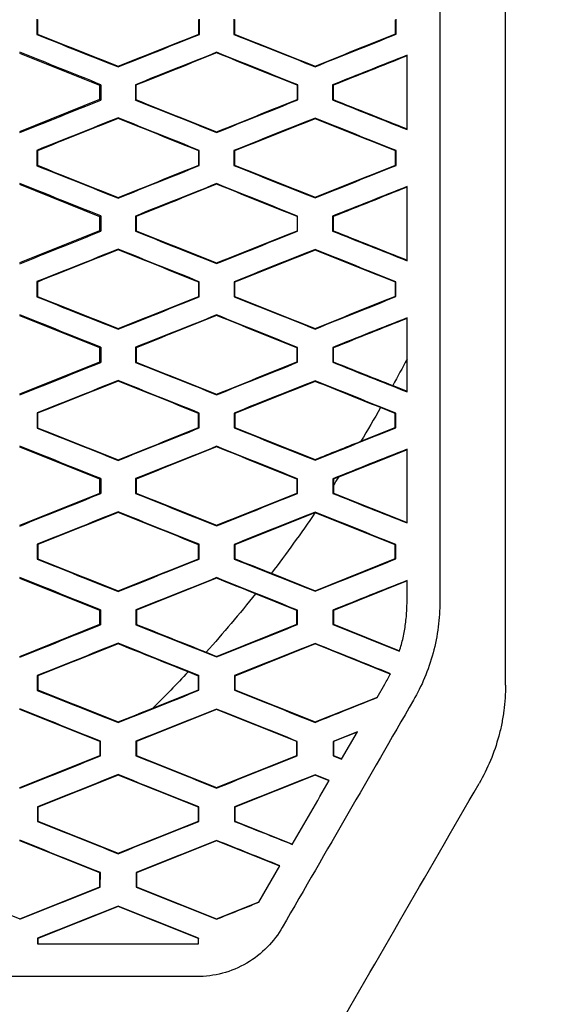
# Model space of a CAD drawing. Header units: millimetres. Extents: x -0.44 to 1.31, y -0.87 to 1.29.
# Tile 51 of 182: x 0.2975 to 0.314, y 0.1487 to 0.1787. Entities that reach past the tile are written whole.
import ezdxf

# ---------------------------------------------------------------- set-up
doc = ezdxf.new("R2010")
doc.units = ezdxf.units.MM

msp = doc.modelspace()

# ---------------------------------------------------------------- linework, layer by layer
at = {"color": 7, "linetype": 'Continuous', "lineweight": 25}
for p, q in [((0.298001, 0.178747), (0.298001, 0.178275)), ((0.302954, 0.178279), (0.302955, 0.178744)), ((0.304007, 0.178743), (0.304007, 0.178279)), ((0.308947, 0.178283), (0.308947, 0.178739)), ((0.298001, 0.178275), (0.298019, 0.178287)), ((0.302954, 0.178279), (0.302937, 0.17829)), ((0.304007, 0.178279), (0.304025, 0.178291)), ((0.308947, 0.178283), (0.30893, 0.178295)), ((0.299923, 0.176723), (0.29748, 0.1777)), ((0.30348, 0.177733), (0.30348, 0.177714)), ((0.30048, 0.177287), (0.30048, 0.177306)), ((0.30648, 0.177294), (0.30648, 0.177313)), ((0.299957, 0.176745), (0.299923, 0.176723)), ((0.299923, 0.1763), (0.299923, 0.176723)), ((0.301005, 0.176745), (0.301005, 0.176278)), ((0.301005, 0.176745), (0.301022, 0.176733)), ((0.305933, 0.176729), (0.30595, 0.176741)), ((0.305933, 0.176729), (0.305933, 0.176293)), ((0.30595, 0.176282), (0.30595, 0.176741)), ((0.307011, 0.17674), (0.307012, 0.176282)), ((0.307011, 0.17674), (0.307029, 0.176728)), ((0.29748, 0.175322), (0.299923, 0.1763)), ((0.299923, 0.1763), (0.299956, 0.176277)), ((0.301005, 0.176278), (0.301022, 0.17629)), ((0.30595, 0.176282), (0.305933, 0.176293)), ((0.307012, 0.176282), (0.307029, 0.176294)), ((0.30048, 0.175716), (0.30048, 0.175735)), ((0.30648, 0.175709), (0.30648, 0.175728)), ((0.30348, 0.175291), (0.30348, 0.17531)), ((0.298003, 0.174745), (0.298004, 0.174277)), ((0.298003, 0.174745), (0.298021, 0.174734)), ((0.302953, 0.174742), (0.302935, 0.174731)), ((0.302952, 0.17428), (0.302953, 0.174742)), ((0.304009, 0.174742), (0.304009, 0.174281)), ((0.304009, 0.174742), (0.304026, 0.17473)), ((0.308946, 0.174738), (0.308928, 0.174726)), ((0.308945, 0.174285), (0.308946, 0.174738)), ((0.298004, 0.174277), (0.298021, 0.174289)), ((0.302952, 0.17428), (0.302935, 0.174292)), ((0.304009, 0.174281), (0.304027, 0.174293)), ((0.308945, 0.174285), (0.308928, 0.174297)), ((0.299924, 0.172723), (0.29748, 0.1737)), ((0.30348, 0.17373), (0.30348, 0.173711)), ((0.30048, 0.173289), (0.30048, 0.173308)), ((0.30648, 0.173296), (0.30648, 0.173315)), ((0.299954, 0.172744), (0.299924, 0.172723)), ((0.299924, 0.1723), (0.299924, 0.172723)), ((0.301007, 0.172743), (0.301007, 0.172279)), ((0.301007, 0.172743), (0.301025, 0.172731)), ((0.305931, 0.172728), (0.30593, 0.172295)), ((0.305931, 0.172728), (0.305948, 0.17274)), ((0.305948, 0.172283), (0.305948, 0.17274)), ((0.307014, 0.172739), (0.307014, 0.172284)), ((0.307014, 0.172739), (0.307031, 0.172727)), ((0.29748, 0.171322), (0.299924, 0.1723)), ((0.299924, 0.1723), (0.299954, 0.172279)), ((0.301007, 0.172279), (0.301025, 0.172291)), ((0.305948, 0.172283), (0.30593, 0.172295)), ((0.307014, 0.172284), (0.307031, 0.172296)), ((0.30048, 0.171713), (0.30048, 0.171732)), ((0.30648, 0.171706), (0.30648, 0.171725)), ((0.30348, 0.171294), (0.30348, 0.171313)), ((0.298006, 0.170744), (0.298006, 0.170278)), ((0.298006, 0.170744), (0.298023, 0.170732)), ((0.30295, 0.170741), (0.302933, 0.170729)), ((0.30295, 0.170282), (0.30295, 0.170741)), ((0.304011, 0.17074), (0.304012, 0.170282)), ((0.304011, 0.17074), (0.304029, 0.170728)), ((0.308943, 0.170736), (0.308926, 0.170724)), ((0.308943, 0.170287), (0.308943, 0.170736)), ((0.298006, 0.170278), (0.298024, 0.17029)), ((0.30295, 0.170282), (0.302933, 0.170293)), ((0.304012, 0.170282), (0.304029, 0.170294)), ((0.308943, 0.170287), (0.308925, 0.170298)), ((0.299924, 0.168723), (0.29748, 0.1697)), ((0.30348, 0.169728), (0.30348, 0.169709)), ((0.30048, 0.169292), (0.30048, 0.169311)), ((0.30648, 0.169299), (0.30648, 0.169318)), ((0.299952, 0.168742), (0.299924, 0.168723)), ((0.299924, 0.1683), (0.299924, 0.168723)), ((0.30101, 0.168741), (0.30101, 0.168281)), ((0.30101, 0.168741), (0.301027, 0.168729)), ((0.305928, 0.168726), (0.305946, 0.168738)), ((0.305928, 0.168726), (0.305928, 0.168297)), ((0.305945, 0.168285), (0.305946, 0.168738)), ((0.307016, 0.168737), (0.307017, 0.168286)), ((0.307016, 0.168737), (0.307034, 0.168725)), ((0.29748, 0.167322), (0.299924, 0.1683)), ((0.299924, 0.1683), (0.299952, 0.168281)), ((0.30101, 0.168281), (0.301028, 0.168293)), ((0.305945, 0.168285), (0.305928, 0.168297)), ((0.307017, 0.168286), (0.307034, 0.168298)), ((0.30048, 0.16771), (0.30048, 0.167729)), ((0.30648, 0.167703), (0.30648, 0.167722)), ((0.308848, 0.167575), (0.309281, 0.167402)), ((0.30348, 0.167297), (0.30348, 0.167315)), ((0.308924, 0.166723), (0.308473, 0.166903)), ((0.298009, 0.166742), (0.298009, 0.16628)), ((0.298009, 0.166742), (0.298026, 0.16673)), ((0.302948, 0.166739), (0.30293, 0.166727)), ((0.302947, 0.166284), (0.302948, 0.166739)), ((0.304014, 0.166738), (0.304015, 0.166284)), ((0.304014, 0.166738), (0.304032, 0.166726)), ((0.30894, 0.166734), (0.308924, 0.166723)), ((0.308924, 0.1663), (0.308924, 0.166723)), ((0.30894, 0.166288), (0.30894, 0.166734)), ((0.298009, 0.16628), (0.298026, 0.166292)), ((0.302947, 0.166284), (0.30293, 0.166295)), ((0.304015, 0.166284), (0.304032, 0.166296)), ((0.307875, 0.16588), (0.308924, 0.1663)), ((0.30894, 0.166288), (0.308924, 0.1663)), ((0.299924, 0.164723), (0.29748, 0.1657)), ((0.30348, 0.165724), (0.30348, 0.165706)), ((0.309281, 0.16562), (0.307196, 0.164786)), ((0.30048, 0.165295), (0.30048, 0.165314)), ((0.30648, 0.165302), (0.30648, 0.165321)), ((0.299949, 0.16474), (0.299924, 0.164723)), ((0.299924, 0.1643), (0.299924, 0.164723)), ((0.301013, 0.164739), (0.301013, 0.164283)), ((0.301013, 0.164739), (0.30103, 0.164727)), ((0.305925, 0.164724), (0.305943, 0.164736)), ((0.305925, 0.164724), (0.305925, 0.164299)), ((0.305942, 0.164287), (0.305943, 0.164736)), ((0.307019, 0.164735), (0.30702, 0.164288)), ((0.307019, 0.164735), (0.307037, 0.164723)), ((0.307037, 0.164723), (0.307037, 0.16454)), ((0.307037, 0.16454), (0.307037, 0.1643)), ((0.29748, 0.163322), (0.299924, 0.1643)), ((0.299924, 0.1643), (0.299949, 0.164283)), ((0.301013, 0.164283), (0.301031, 0.164295)), ((0.305942, 0.164287), (0.305925, 0.164299)), ((0.30702, 0.164288), (0.307037, 0.1643)), ((0.307037, 0.1643), (0.309281, 0.163402)), ((0.30048, 0.163707), (0.30048, 0.163726)), ((0.30648, 0.1637), (0.306477, 0.163699)), ((0.30648, 0.1637), (0.30648, 0.163719)), ((0.308924, 0.162723), (0.30648, 0.1637)), ((0.30348, 0.1633), (0.30348, 0.163319)), ((0.298012, 0.16274), (0.298012, 0.162283)), ((0.298012, 0.16274), (0.298029, 0.162728)), ((0.302944, 0.162737), (0.302927, 0.162725)), ((0.302944, 0.162286), (0.302944, 0.162737)), ((0.304018, 0.162736), (0.304018, 0.162287)), ((0.304018, 0.162736), (0.304035, 0.162724)), ((0.308937, 0.162732), (0.308924, 0.162723)), ((0.308924, 0.1623), (0.308924, 0.162723)), ((0.308937, 0.162291), (0.308937, 0.162732)), ((0.298012, 0.162283), (0.29803, 0.162294)), ((0.302944, 0.162286), (0.302927, 0.162298)), ((0.304018, 0.162287), (0.304035, 0.162298)), ((0.30648, 0.161322), (0.308924, 0.1623)), ((0.308937, 0.162291), (0.308924, 0.1623)), ((0.305148, 0.161855), (0.30648, 0.161322)), ((0.299924, 0.160723), (0.29748, 0.1617)), ((0.30348, 0.161721), (0.30348, 0.161702)), ((0.309281, 0.16162), (0.307037, 0.160723)), ((0.309281, 0.160989), (0.309281, 0.161633)), ((0.30048, 0.161299), (0.30048, 0.161317)), ((0.305924, 0.160723), (0.30466, 0.161228)), ((0.30648, 0.161306), (0.30648, 0.161322)), ((0.299946, 0.160738), (0.299924, 0.160723)), ((0.299924, 0.1603), (0.299924, 0.160723)), ((0.301016, 0.160737), (0.301017, 0.160286)), ((0.301016, 0.160737), (0.301034, 0.160725)), ((0.305924, 0.160723), (0.305939, 0.160733)), ((0.305924, 0.1603), (0.305924, 0.160723)), ((0.305939, 0.160289), (0.305939, 0.160733)), ((0.307023, 0.160732), (0.307023, 0.16029)), ((0.307023, 0.160732), (0.307037, 0.160723)), ((0.307037, 0.160723), (0.307037, 0.1603)), ((0.29748, 0.159322), (0.299924, 0.1603)), ((0.299924, 0.1603), (0.299945, 0.160285)), ((0.301017, 0.160286), (0.301034, 0.160298)), ((0.30348, 0.159322), (0.305924, 0.1603)), ((0.305939, 0.160289), (0.305924, 0.1603)), ((0.307023, 0.16029), (0.307037, 0.1603)), ((0.307037, 0.1603), (0.309053, 0.159493)), ((0.30048, 0.159703), (0.30048, 0.159722)), ((0.30648, 0.1597), (0.304037, 0.158723)), ((0.30648, 0.159715), (0.30648, 0.1597)), ((0.308771, 0.158784), (0.30648, 0.1597)), ((0.303162, 0.15945), (0.30348, 0.159322)), ((0.30348, 0.159304), (0.30348, 0.159322)), ((0.302924, 0.158723), (0.302611, 0.158848)), ((0.298016, 0.158737), (0.298016, 0.158285)), ((0.298016, 0.158737), (0.298033, 0.158725)), ((0.302941, 0.158734), (0.302924, 0.158723)), ((0.302924, 0.1583), (0.302924, 0.158723)), ((0.30294, 0.158288), (0.302941, 0.158734)), ((0.304021, 0.158734), (0.304022, 0.158289)), ((0.304021, 0.158734), (0.304037, 0.158723)), ((0.304037, 0.158723), (0.304037, 0.1583)), ((0.308371, 0.158068), (0.308606, 0.158476)), ((0.298016, 0.158285), (0.298034, 0.158297)), ((0.301538, 0.157745), (0.302924, 0.1583)), ((0.30294, 0.158288), (0.302924, 0.1583)), ((0.304022, 0.158289), (0.304037, 0.1583)), ((0.304037, 0.1583), (0.30648, 0.157322)), ((0.30648, 0.157322), (0.308379, 0.158082)), ((0.30348, 0.1577), (0.301037, 0.156723)), ((0.30348, 0.157717), (0.30348, 0.1577)), ((0.305924, 0.156723), (0.30348, 0.1577)), ((0.30048, 0.157303), (0.30048, 0.157322)), ((0.30648, 0.15731), (0.30648, 0.157322)), ((0.307769, 0.157026), (0.307027, 0.15673)), ((0.307762, 0.157013), (0.307037, 0.156723)), ((0.307286, 0.15619), (0.307769, 0.157026)), ((0.299924, 0.156723), (0.299942, 0.156735)), ((0.299924, 0.156723), (0.299924, 0.156299)), ((0.299941, 0.156288), (0.299942, 0.156735)), ((0.30102, 0.156734), (0.301021, 0.156288)), ((0.30102, 0.156734), (0.301037, 0.156723)), ((0.301037, 0.156723), (0.301037, 0.1563)), ((0.305924, 0.156723), (0.305936, 0.156731)), ((0.305924, 0.1563), (0.305924, 0.156723)), ((0.305935, 0.156292), (0.305936, 0.156731)), ((0.307027, 0.15673), (0.307027, 0.156293)), ((0.307027, 0.15673), (0.307037, 0.156723)), ((0.307037, 0.156723), (0.307037, 0.1563)), ((0.299941, 0.156288), (0.299924, 0.156299)), ((0.301021, 0.156288), (0.301037, 0.1563)), ((0.301037, 0.1563), (0.30348, 0.155322)), ((0.30348, 0.155322), (0.305924, 0.1563)), ((0.305935, 0.156292), (0.305924, 0.1563)), ((0.307027, 0.156293), (0.307037, 0.1563)), ((0.307027, 0.156293), (0.307286, 0.15619)), ((0.307037, 0.1563), (0.307291, 0.156198)), ((0.30048, 0.1557), (0.298037, 0.154723)), ((0.30048, 0.1557), (0.30048, 0.155718)), ((0.302924, 0.154723), (0.30048, 0.1557)), ((0.30648, 0.1557), (0.304037, 0.154723)), ((0.30691, 0.155538), (0.30648, 0.155711)), ((0.30648, 0.155711), (0.30648, 0.1557)), ((0.306906, 0.15553), (0.30648, 0.1557)), ((0.30348, 0.155308), (0.30348, 0.155322)), ((0.29802, 0.154735), (0.29802, 0.154288)), ((0.29802, 0.154735), (0.298037, 0.154723)), ((0.298037, 0.154723), (0.298037, 0.154299)), ((0.302937, 0.154732), (0.302924, 0.154723)), ((0.302924, 0.1543), (0.302924, 0.154723)), ((0.302936, 0.154291), (0.302937, 0.154732)), ((0.304025, 0.154731), (0.304026, 0.154292)), ((0.304025, 0.154731), (0.304037, 0.154723)), ((0.304037, 0.154723), (0.304037, 0.1543)), ((0.29802, 0.154288), (0.298037, 0.154299)), ((0.298037, 0.154299), (0.300481, 0.153322)), ((0.300481, 0.153322), (0.302924, 0.1543)), ((0.302936, 0.154291), (0.302924, 0.1543)), ((0.304026, 0.154292), (0.304037, 0.1543)), ((0.304037, 0.1543), (0.30579, 0.153598)), ((0.299924, 0.152723), (0.297481, 0.1537)), ((0.30348, 0.1537), (0.301037, 0.152723)), ((0.30348, 0.153712), (0.30348, 0.1537)), ((0.305405, 0.15293), (0.30348, 0.1537)), ((0.300481, 0.153307), (0.300481, 0.153322)), ((0.304769, 0.151829), (0.305409, 0.152938)), ((0.299924, 0.152723), (0.299938, 0.152732)), ((0.299924, 0.1523), (0.299924, 0.152723)), ((0.299937, 0.152291), (0.299938, 0.152732)), ((0.301024, 0.152731), (0.301025, 0.152291)), ((0.301024, 0.152731), (0.301037, 0.152723)), ((0.301037, 0.152723), (0.301037, 0.1523)), ((0.295037, 0.152299), (0.297481, 0.151322)), ((0.297481, 0.151322), (0.299924, 0.1523)), ((0.299937, 0.152291), (0.299924, 0.1523)), ((0.301025, 0.152291), (0.301037, 0.1523)), ((0.301037, 0.1523), (0.303481, 0.151322)), ((0.300481, 0.1517), (0.298037, 0.150723)), ((0.300481, 0.151713), (0.300481, 0.1517)), ((0.302924, 0.150723), (0.300481, 0.1517)), ((0.303481, 0.151322), (0.304775, 0.15184)), ((0.297481, 0.151307), (0.297481, 0.151322)), ((0.303481, 0.151313), (0.303481, 0.151322)), ((0.298024, 0.150732), (0.298024, 0.150561)), ((0.298024, 0.150731), (0.298037, 0.150723)), ((0.298037, 0.150723), (0.298037, 0.150561)), ((0.302932, 0.150729), (0.302924, 0.150723)), ((0.302924, 0.150562), (0.302924, 0.150723)), ((0.302932, 0.150562), (0.302932, 0.150729))]:
    msp.add_line(p, q, dxfattribs=at)
for points, knots in [([(0.312281, 0.158448), (0.312281, 0.159347), (0.312281, 0.161143), (0.312281, 0.163839), (0.312281, 0.166535), (0.312281, 0.16923), (0.312281, 0.171926), (0.312281, 0.174623), (0.312281, 0.177319), (0.312281, 0.180016), (0.312281, 0.182713), (0.312281, 0.18541), (0.312281, 0.188107), (0.312281, 0.190804), (0.312281, 0.193502), (0.312281, 0.1962), (0.312281, 0.198898), (0.31228, 0.201596), (0.31228, 0.204295), (0.31228, 0.206993), (0.31228, 0.208792), (0.31228, 0.209692)], [0, 0, 0, 0, 0.05265, 0.105293, 0.15793, 0.210563, 0.263191, 0.315817, 0.368439, 0.42106, 0.47368, 0.5263, 0.578921, 0.631543, 0.684167, 0.736794, 0.789424, 0.842059, 0.8947, 0.947347, 1, 1, 1, 1]), ([(0.298001, 0.178275), (0.298414, 0.178111), (0.299241, 0.177781), (0.300067, 0.177452), (0.30048, 0.177287)], [0, 0, 0, 0, 0.499497, 1, 1, 1, 1]), ([(0.30048, 0.177287), (0.300892, 0.177452), (0.301717, 0.177782), (0.302542, 0.178113), (0.302954, 0.178279)], [0, 0, 0, 0, 0.499536, 1, 1, 1, 1]), ([(0.304007, 0.178279), (0.304419, 0.178115), (0.305243, 0.177786), (0.306068, 0.177458), (0.30648, 0.177294)], [0, 0, 0, 0, 0.499574, 1, 1, 1, 1]), ([(0.30648, 0.177294), (0.306891, 0.177459), (0.307714, 0.177789), (0.308536, 0.178118), (0.308947, 0.178283)], [0, 0, 0, 0, 0.499747, 1, 1, 1, 1]), ([(0.299957, 0.176745), (0.299544, 0.176911), (0.298718, 0.177242), (0.297893, 0.177573), (0.29748, 0.177738)], [0, 0, 0, 0, 0.50051, 1, 1, 1, 1]), ([(0.30348, 0.177733), (0.303067, 0.177568), (0.302242, 0.177239), (0.301417, 0.176909), (0.301005, 0.176745)], [0, 0, 0, 0, 0.500453, 1, 1, 1, 1]), ([(0.30595, 0.176741), (0.305538, 0.176906), (0.304715, 0.177237), (0.303892, 0.177567), (0.30348, 0.177733)], [0, 0, 0, 0, 0.500456, 1, 1, 1, 1]), ([(0.309281, 0.177645), (0.308902, 0.177494), (0.308146, 0.177193), (0.307389, 0.176891), (0.307011, 0.17674)], [0, 0, 0, 0, 0.500232, 1, 1, 1, 1]), ([(0.309281, 0.175379), (0.309281, 0.175756), (0.309281, 0.176512), (0.309281, 0.177267), (0.309281, 0.177645)], [0, 0, 0, 0, 0.500031, 1, 1, 1, 1]), ([(0.29748, 0.175285), (0.297893, 0.17545), (0.298718, 0.175781), (0.299543, 0.176112), (0.299956, 0.176277)], [0, 0, 0, 0, 0.499538, 1, 1, 1, 1]), ([(0.301005, 0.176278), (0.301417, 0.176114), (0.302242, 0.175785), (0.303067, 0.175456), (0.30348, 0.175291)], [0, 0, 0, 0, 0.499498, 1, 1, 1, 1]), ([(0.30348, 0.175291), (0.303892, 0.175456), (0.304715, 0.175786), (0.305538, 0.176116), (0.30595, 0.176282)], [0, 0, 0, 0, 0.499593, 1, 1, 1, 1]), ([(0.307012, 0.176282), (0.30739, 0.176132), (0.308146, 0.17583), (0.308902, 0.175529), (0.309281, 0.175379)], [0, 0, 0, 0, 0.4997225, 1, 1, 1, 1]), ([(0.30048, 0.175735), (0.300067, 0.17557), (0.299241, 0.17524), (0.298416, 0.17491), (0.298003, 0.174745)], [0, 0, 0, 0, 0.500455, 1, 1, 1, 1]), ([(0.302953, 0.174742), (0.30254, 0.174908), (0.301716, 0.175239), (0.300892, 0.175569), (0.30048, 0.175735)], [0, 0, 0, 0, 0.5005123, 1, 1, 1, 1]), ([(0.30648, 0.175728), (0.306068, 0.175563), (0.305244, 0.175235), (0.304421, 0.174906), (0.304009, 0.174742)], [0, 0, 0, 0, 0.500378, 1, 1, 1, 1]), ([(0.308946, 0.174738), (0.308534, 0.174903), (0.307713, 0.175233), (0.306891, 0.175563), (0.30648, 0.175728)], [0, 0, 0, 0, 0.500301, 1, 1, 1, 1]), ([(0.298004, 0.174277), (0.298416, 0.174112), (0.299242, 0.173783), (0.300067, 0.173454), (0.30048, 0.173289)], [0, 0, 0, 0, 0.499476, 1, 1, 1, 1]), ([(0.30048, 0.173289), (0.300892, 0.173454), (0.301716, 0.173784), (0.30254, 0.174115), (0.302952, 0.17428)], [0, 0, 0, 0, 0.4995565, 1, 1, 1, 1]), ([(0.304009, 0.174281), (0.304421, 0.174117), (0.305245, 0.173788), (0.306068, 0.17346), (0.30648, 0.173296)], [0, 0, 0, 0, 0.499553, 1, 1, 1, 1]), ([(0.30648, 0.173296), (0.306891, 0.173461), (0.307713, 0.17379), (0.308534, 0.17412), (0.308945, 0.174285)], [0, 0, 0, 0, 0.499768, 1, 1, 1, 1]), ([(0.299954, 0.172744), (0.299542, 0.172909), (0.298717, 0.17324), (0.297892, 0.173571), (0.29748, 0.173736)], [0, 0, 0, 0, 0.50053, 1, 1, 1, 1]), ([(0.30348, 0.17373), (0.303068, 0.173566), (0.302243, 0.173237), (0.301419, 0.172907), (0.301007, 0.172743)], [0, 0, 0, 0, 0.500434, 1, 1, 1, 1]), ([(0.305948, 0.17274), (0.305537, 0.172905), (0.304714, 0.173235), (0.303891, 0.173565), (0.30348, 0.17373)], [0, 0, 0, 0, 0.500477, 1, 1, 1, 1]), ([(0.309281, 0.173643), (0.308903, 0.173492), (0.308147, 0.173191), (0.307391, 0.172889), (0.307014, 0.172739)], [0, 0, 0, 0, 0.500211, 1, 1, 1, 1]), ([(0.309281, 0.171381), (0.309281, 0.171758), (0.309281, 0.172512), (0.309281, 0.173266), (0.309281, 0.173643)], [0, 0, 0, 0, 0.50013, 1, 1, 1, 1]), ([(0.29748, 0.171288), (0.297892, 0.171453), (0.298717, 0.171783), (0.299542, 0.172113), (0.299954, 0.172279)], [0, 0, 0, 0, 0.499554, 1, 1, 1, 1]), ([(0.301007, 0.172279), (0.301419, 0.172115), (0.302244, 0.171787), (0.303068, 0.171458), (0.30348, 0.171294)], [0, 0, 0, 0, 0.4994799, 1, 1, 1, 1]), ([(0.30348, 0.171294), (0.303891, 0.171458), (0.304714, 0.171788), (0.305536, 0.172118), (0.305948, 0.172283)], [0, 0, 0, 0, 0.49961, 1, 1, 1, 1]), ([(0.307014, 0.172284), (0.307392, 0.172134), (0.308147, 0.171832), (0.308903, 0.171532), (0.309281, 0.171381)], [0, 0, 0, 0, 0.499703, 1, 1, 1, 1]), ([(0.30048, 0.171732), (0.300068, 0.171567), (0.299243, 0.171238), (0.298418, 0.170908), (0.298006, 0.170744)], [0, 0, 0, 0, 0.500439, 1, 1, 1, 1]), ([(0.30295, 0.170741), (0.302538, 0.170906), (0.301715, 0.171237), (0.300892, 0.171567), (0.30048, 0.171732)], [0, 0, 0, 0, 0.50053, 1, 1, 1, 1]), ([(0.30648, 0.171725), (0.306069, 0.171561), (0.305246, 0.171233), (0.304423, 0.170904), (0.304011, 0.17074)], [0, 0, 0, 0, 0.500362, 1, 1, 1, 1]), ([(0.308943, 0.170736), (0.308533, 0.170901), (0.307712, 0.171231), (0.306891, 0.17156), (0.30648, 0.171725)], [0, 0, 0, 0, 0.500319, 1, 1, 1, 1]), ([(0.298006, 0.170278), (0.298418, 0.170114), (0.299243, 0.169785), (0.300068, 0.169456), (0.30048, 0.169292)], [0, 0, 0, 0, 0.499461, 1, 1, 1, 1]), ([(0.30048, 0.169292), (0.300892, 0.169457), (0.301715, 0.169787), (0.302538, 0.170116), (0.30295, 0.170282)], [0, 0, 0, 0, 0.49957, 1, 1, 1, 1]), ([(0.304012, 0.170282), (0.304423, 0.170119), (0.305246, 0.169791), (0.306069, 0.169463), (0.30648, 0.169299)], [0, 0, 0, 0, 0.499537, 1, 1, 1, 1]), ([(0.30648, 0.169299), (0.306891, 0.169463), (0.307712, 0.169793), (0.308532, 0.170122), (0.308943, 0.170287)], [0, 0, 0, 0, 0.499782, 1, 1, 1, 1]), ([(0.299952, 0.168742), (0.29954, 0.168907), (0.298716, 0.169238), (0.297892, 0.169568), (0.29748, 0.169733)], [0, 0, 0, 0, 0.500545, 1, 1, 1, 1]), ([(0.30348, 0.169728), (0.303068, 0.169563), (0.302245, 0.169234), (0.301421, 0.168906), (0.30101, 0.168741)], [0, 0, 0, 0, 0.500421, 1, 1, 1, 1]), ([(0.305946, 0.168738), (0.305534, 0.168903), (0.304713, 0.169233), (0.303891, 0.169563), (0.30348, 0.169728)], [0, 0, 0, 0, 0.500492, 1, 1, 1, 1]), ([(0.309281, 0.16964), (0.308903, 0.16949), (0.308149, 0.169189), (0.307394, 0.168887), (0.307016, 0.168737)], [0, 0, 0, 0, 0.500197, 1, 1, 1, 1]), ([(0.309281, 0.167384), (0.309281, 0.16776), (0.309281, 0.168512), (0.309281, 0.169264), (0.309281, 0.16964)], [0, 0, 0, 0, 0.500195, 1, 1, 1, 1]), ([(0.29748, 0.167291), (0.297892, 0.167456), (0.298716, 0.167785), (0.299539, 0.168115), (0.299952, 0.168281)], [0, 0, 0, 0, 0.499564, 1, 1, 1, 1]), ([(0.30101, 0.168281), (0.301421, 0.168117), (0.302245, 0.167789), (0.303068, 0.167461), (0.30348, 0.167297)], [0, 0, 0, 0, 0.499467, 1, 1, 1, 1]), ([(0.30348, 0.167297), (0.303891, 0.167461), (0.304713, 0.167791), (0.305534, 0.16812), (0.305945, 0.168285)], [0, 0, 0, 0, 0.49962, 1, 1, 1, 1]), ([(0.307017, 0.168286), (0.307394, 0.168136), (0.308149, 0.167835), (0.308903, 0.167534), (0.309281, 0.167384)], [0, 0, 0, 0, 0.49969, 1, 1, 1, 1]), ([(0.30048, 0.167729), (0.300068, 0.167564), (0.299244, 0.167235), (0.29842, 0.166906), (0.298009, 0.166742)], [0, 0, 0, 0, 0.50043, 1, 1, 1, 1]), ([(0.302948, 0.166739), (0.302536, 0.166904), (0.301714, 0.167234), (0.300891, 0.167564), (0.30048, 0.167729)], [0, 0, 0, 0, 0.5005423, 1, 1, 1, 1]), ([(0.30648, 0.167722), (0.306069, 0.167558), (0.305247, 0.16723), (0.304425, 0.166902), (0.304014, 0.166738)], [0, 0, 0, 0, 0.500352, 1, 1, 1, 1]), ([(0.30894, 0.166734), (0.30853, 0.166899), (0.30771, 0.167228), (0.30689, 0.167558), (0.30648, 0.167722)], [0, 0, 0, 0, 0.500331, 1, 1, 1, 1]), ([(0.298009, 0.16628), (0.29842, 0.166116), (0.299244, 0.165788), (0.300068, 0.165459), (0.30048, 0.165295)], [0, 0, 0, 0, 0.499451, 1, 1, 1, 1]), ([(0.30048, 0.165295), (0.300891, 0.16546), (0.301714, 0.165789), (0.302536, 0.166119), (0.302947, 0.166284)], [0, 0, 0, 0, 0.499577, 1, 1, 1, 1]), ([(0.304015, 0.166284), (0.304425, 0.166121), (0.305247, 0.165793), (0.306069, 0.165466), (0.30648, 0.165302)], [0, 0, 0, 0, 0.4995272, 1, 1, 1, 1]), ([(0.30648, 0.165302), (0.30689, 0.165466), (0.30771, 0.165795), (0.30853, 0.166124), (0.30894, 0.166288)], [0, 0, 0, 0, 0.49979, 1, 1, 1, 1]), ([(0.299949, 0.16474), (0.299537, 0.164905), (0.298714, 0.165235), (0.297891, 0.165565), (0.29748, 0.16573)], [0, 0, 0, 0, 0.500555, 1, 1, 1, 1]), ([(0.30348, 0.165724), (0.303069, 0.16556), (0.302246, 0.165232), (0.301424, 0.164903), (0.301013, 0.164739)], [0, 0, 0, 0, 0.5004146, 1, 1, 1, 1]), ([(0.305943, 0.164736), (0.305532, 0.164901), (0.304711, 0.16523), (0.30389, 0.16556), (0.30348, 0.165724)], [0, 0, 0, 0, 0.500501, 1, 1, 1, 1]), ([(0.309281, 0.165637), (0.308904, 0.165487), (0.30815, 0.165186), (0.307396, 0.164885), (0.307019, 0.164735)], [0, 0, 0, 0, 0.500189, 1, 1, 1, 1]), ([(0.309281, 0.163387), (0.309281, 0.163763), (0.309281, 0.164512), (0.309281, 0.165262), (0.309281, 0.165637)], [0, 0, 0, 0, 0.500224, 1, 1, 1, 1]), ([(0.29748, 0.163294), (0.297891, 0.163459), (0.298714, 0.163788), (0.299537, 0.164118), (0.299949, 0.164283)], [0, 0, 0, 0, 0.499568, 1, 1, 1, 1]), ([(0.301013, 0.164283), (0.301424, 0.16412), (0.302247, 0.163792), (0.303069, 0.163464), (0.30348, 0.1633)], [0, 0, 0, 0, 0.499459, 1, 1, 1, 1]), ([(0.30348, 0.1633), (0.30389, 0.163464), (0.304711, 0.163793), (0.305532, 0.164122), (0.305942, 0.164287)], [0, 0, 0, 0, 0.499624, 1, 1, 1, 1]), ([(0.30702, 0.164288), (0.307396, 0.164138), (0.30815, 0.163838), (0.308904, 0.163538), (0.309281, 0.163387)], [0, 0, 0, 0, 0.499683, 1, 1, 1, 1]), ([(0.30048, 0.163726), (0.300069, 0.163561), (0.299246, 0.163233), (0.298423, 0.162904), (0.298012, 0.16274)], [0, 0, 0, 0, 0.500427, 1, 1, 1, 1]), ([(0.302944, 0.162737), (0.302533, 0.162902), (0.301712, 0.163231), (0.300891, 0.163561), (0.30048, 0.163726)], [0, 0, 0, 0, 0.500549, 1, 1, 1, 1]), ([(0.30648, 0.163719), (0.30607, 0.163555), (0.305249, 0.163227), (0.304428, 0.1629), (0.304018, 0.162736)], [0, 0, 0, 0, 0.500348, 1, 1, 1, 1]), ([(0.308937, 0.162732), (0.308528, 0.162897), (0.307709, 0.163226), (0.30689, 0.163555), (0.30648, 0.163719)], [0, 0, 0, 0, 0.500337, 1, 1, 1, 1]), ([(0.298012, 0.162283), (0.298423, 0.162119), (0.299246, 0.161791), (0.300069, 0.161463), (0.30048, 0.161299)], [0, 0, 0, 0, 0.499446, 1, 1, 1, 1]), ([(0.30048, 0.161299), (0.300891, 0.161463), (0.301712, 0.161792), (0.302533, 0.162121), (0.302944, 0.162286)], [0, 0, 0, 0, 0.499578, 1, 1, 1, 1]), ([(0.304018, 0.162287), (0.304428, 0.162123), (0.305249, 0.161796), (0.30607, 0.161469), (0.30648, 0.161306)], [0, 0, 0, 0, 0.499523, 1, 1, 1, 1]), ([(0.30648, 0.161306), (0.30689, 0.16147), (0.307709, 0.161798), (0.308527, 0.162126), (0.308937, 0.162291)], [0, 0, 0, 0, 0.499791, 1, 1, 1, 1]), ([(0.299946, 0.160738), (0.299534, 0.160903), (0.298713, 0.161232), (0.297891, 0.161562), (0.29748, 0.161727)], [0, 0, 0, 0, 0.500559, 1, 1, 1, 1]), ([(0.30348, 0.161721), (0.303069, 0.161557), (0.302248, 0.161229), (0.301427, 0.160901), (0.301016, 0.160737)], [0, 0, 0, 0, 0.500414, 1, 1, 1, 1]), ([(0.305939, 0.160733), (0.305529, 0.160898), (0.30471, 0.161227), (0.30389, 0.161556), (0.30348, 0.161721)], [0, 0, 0, 0, 0.500505, 1, 1, 1, 1]), ([(0.309281, 0.161633), (0.308905, 0.161483), (0.308152, 0.161183), (0.307399, 0.160883), (0.307023, 0.160732)], [0, 0, 0, 0, 0.500188, 1, 1, 1, 1]), ([(0.30905, 0.159483), (0.30907, 0.15955), (0.309111, 0.159685), (0.309162, 0.15989), (0.309205, 0.1601), (0.309238, 0.160315), (0.309261, 0.160535), (0.309277, 0.160761), (0.30928, 0.160913), (0.309281, 0.160989)], [0, 0, 0, 0, 0.137318, 0.275561, 0.415121, 0.557008, 0.702088, 0.850032, 1, 1, 1, 1]), ([(0.29748, 0.159298), (0.297891, 0.159462), (0.298713, 0.159791), (0.299534, 0.16012), (0.299945, 0.160285)], [0, 0, 0, 0, 0.499566, 1, 1, 1, 1]), ([(0.301017, 0.160286), (0.301427, 0.160122), (0.302248, 0.159795), (0.303069, 0.159468), (0.30348, 0.159304)], [0, 0, 0, 0, 0.499458, 1, 1, 1, 1]), ([(0.30348, 0.159304), (0.30389, 0.159468), (0.30471, 0.159796), (0.305529, 0.160125), (0.305939, 0.160289)], [0, 0, 0, 0, 0.499622, 1, 1, 1, 1]), ([(0.307023, 0.16029), (0.307361, 0.160156), (0.308036, 0.159887), (0.308712, 0.159618), (0.30905, 0.159483)], [0, 0, 0, 0, 0.49964, 1, 1, 1, 1]), ([(0.30048, 0.159722), (0.300069, 0.159558), (0.299248, 0.15923), (0.298426, 0.158901), (0.298016, 0.158737)], [0, 0, 0, 0, 0.500429, 1, 1, 1, 1]), ([(0.302941, 0.158734), (0.30253, 0.158899), (0.30171, 0.159228), (0.30089, 0.159558), (0.30048, 0.159722)], [0, 0, 0, 0, 0.50055, 1, 1, 1, 1]), ([(0.30648, 0.159715), (0.30607, 0.159551), (0.305251, 0.159224), (0.304431, 0.158897), (0.304021, 0.158734)], [0, 0, 0, 0, 0.50035, 1, 1, 1, 1]), ([(0.308776, 0.158793), (0.308393, 0.158947), (0.307628, 0.159254), (0.306863, 0.159562), (0.30648, 0.159715)], [0, 0, 0, 0, 0.500361, 1, 1, 1, 1]), ([(0.298016, 0.158285), (0.298426, 0.158122), (0.299248, 0.157794), (0.300069, 0.157467), (0.30048, 0.157303)], [0, 0, 0, 0, 0.499447, 1, 1, 1, 1]), ([(0.30048, 0.157303), (0.30089, 0.157467), (0.30171, 0.157795), (0.30253, 0.158124), (0.30294, 0.158288)], [0, 0, 0, 0, 0.499573, 1, 1, 1, 1]), ([(0.304022, 0.158289), (0.304431, 0.158126), (0.305251, 0.157799), (0.30607, 0.157473), (0.30648, 0.15731)], [0, 0, 0, 0, 0.499525, 1, 1, 1, 1]), ([(0.309477, 0.157984), (0.308793, 0.1568), (0.308136, 0.155661), (0.306821, 0.153383), (0.306164, 0.152245), (0.30548, 0.151061)], [0, 0, 0, 0, 0.5, 0.5, 1, 1, 1, 1]), ([(0.30648, 0.15731), (0.306795, 0.157436), (0.307425, 0.157689), (0.308055, 0.157941), (0.308371, 0.158068)], [0, 0, 0, 0, 0.499687, 1, 1, 1, 1]), ([(0.299942, 0.156735), (0.299531, 0.1569), (0.298711, 0.157229), (0.29789, 0.157558), (0.29748, 0.157723)], [0, 0, 0, 0, 0.500557, 1, 1, 1, 1]), ([(0.30348, 0.157717), (0.30307, 0.157553), (0.30225, 0.157226), (0.30143, 0.156898), (0.30102, 0.156734)], [0, 0, 0, 0, 0.50042, 1, 1, 1, 1]), ([(0.305936, 0.156731), (0.305526, 0.156895), (0.304708, 0.157224), (0.303889, 0.157553), (0.30348, 0.157717)], [0, 0, 0, 0, 0.500502, 1, 1, 1, 1]), ([(0.312229, 0.157663), (0.31222, 0.157598), (0.312202, 0.157468), (0.312166, 0.157274), (0.312125, 0.157081), (0.312092, 0.156954), (0.312075, 0.156891)], [0, 0, 0, 0, 0.250173, 0.50005, 0.749902, 1, 1, 1, 1]), ([(0.29748, 0.155302), (0.29789, 0.155466), (0.298711, 0.155795), (0.299531, 0.156123), (0.299941, 0.156288)], [0, 0, 0, 0, 0.499558, 1, 1, 1, 1]), ([(0.301021, 0.156288), (0.30143, 0.156125), (0.30225, 0.155798), (0.30307, 0.155472), (0.30348, 0.155308)], [0, 0, 0, 0, 0.499462, 1, 1, 1, 1]), ([(0.30348, 0.155308), (0.303889, 0.155472), (0.304708, 0.1558), (0.305526, 0.156128), (0.305935, 0.156292)], [0, 0, 0, 0, 0.499614, 1, 1, 1, 1]), ([(0.30048, 0.155718), (0.30007, 0.155554), (0.29925, 0.155226), (0.298429, 0.154898), (0.29802, 0.154735)], [0, 0, 0, 0, 0.5004378, 1, 1, 1, 1]), ([(0.302937, 0.154732), (0.302527, 0.154896), (0.301708, 0.155225), (0.300889, 0.155554), (0.30048, 0.155718)], [0, 0, 0, 0, 0.500544, 1, 1, 1, 1]), ([(0.30648, 0.155711), (0.306071, 0.155547), (0.305253, 0.155221), (0.304434, 0.154894), (0.304025, 0.154731)], [0, 0, 0, 0, 0.500358, 1, 1, 1, 1]), ([(0.305786, 0.153591), (0.305973, 0.153915), (0.306348, 0.154564), (0.306723, 0.155213), (0.30691, 0.155538)], [0, 0, 0, 0, 0.499776, 1, 1, 1, 1]), ([(0.29802, 0.154288), (0.29843, 0.154125), (0.29925, 0.153798), (0.30007, 0.153471), (0.300481, 0.153307)], [0, 0, 0, 0, 0.499455, 1, 1, 1, 1]), ([(0.300481, 0.153307), (0.300889, 0.153471), (0.301708, 0.153799), (0.302527, 0.154127), (0.302936, 0.154291)], [0, 0, 0, 0, 0.499562, 1, 1, 1, 1]), ([(0.304026, 0.154292), (0.304319, 0.154175), (0.304906, 0.153941), (0.305492, 0.153708), (0.305786, 0.153591)], [0, 0, 0, 0, 0.4993572, 1, 1, 1, 1]), ([(0.299938, 0.152732), (0.299528, 0.152897), (0.298709, 0.153225), (0.29789, 0.153554), (0.29748, 0.153718)], [0, 0, 0, 0, 0.5005478, 1, 1, 1, 1]), ([(0.30348, 0.153712), (0.303071, 0.153549), (0.302252, 0.153222), (0.301433, 0.152895), (0.301024, 0.152731)], [0, 0, 0, 0, 0.500431, 1, 1, 1, 1]), ([(0.305409, 0.152938), (0.305087, 0.153067), (0.304445, 0.153325), (0.303802, 0.153583), (0.30348, 0.153712)], [0, 0, 0, 0, 0.500614, 1, 1, 1, 1]), ([(0.297481, 0.151307), (0.29789, 0.151471), (0.298709, 0.151799), (0.299527, 0.152126), (0.299937, 0.152291)], [0, 0, 0, 0, 0.499545, 1, 1, 1, 1]), ([(0.301025, 0.152291), (0.301434, 0.152128), (0.302253, 0.151802), (0.303071, 0.151476), (0.303481, 0.151313)], [0, 0, 0, 0, 0.499474, 1, 1, 1, 1]), ([(0.300481, 0.151713), (0.300071, 0.151549), (0.299252, 0.151222), (0.298433, 0.150895), (0.298024, 0.150731)], [0, 0, 0, 0, 0.500452, 1, 1, 1, 1]), ([(0.302932, 0.150729), (0.302523, 0.150893), (0.301706, 0.151221), (0.300889, 0.151549), (0.300481, 0.151713)], [0, 0, 0, 0, 0.500532, 1, 1, 1, 1]), ([(0.303481, 0.151313), (0.303696, 0.151399), (0.304125, 0.151571), (0.304555, 0.151743), (0.304769, 0.151829)], [0, 0, 0, 0, 0.500951, 1, 1, 1, 1]), ([(0.298024, 0.150561), (0.298563, 0.150561), (0.29964, 0.150561), (0.301256, 0.150561), (0.302334, 0.150561), (0.302873, 0.150561)], [0, 0, 0, 0, 0.333099, 0.66643, 1, 1, 1, 1])]:
    msp.add_open_spline(points, degree=3, knots=knots, dxfattribs=at)
for points in [[(0.31028, 0.206228), (0.310281, 0.191172), (0.310281, 0.17611), (0.310281, 0.160984)], [(0.298019, 0.178735), (0.298019, 0.178586), (0.298019, 0.178436), (0.298019, 0.178287)], [(0.302937, 0.17829), (0.302937, 0.178438), (0.302937, 0.178585), (0.302937, 0.178732)], [(0.304024, 0.178731), (0.304024, 0.178585), (0.304024, 0.178438), (0.304025, 0.178291)], [(0.30893, 0.178295), (0.30893, 0.178439), (0.30893, 0.178583), (0.30893, 0.178727)], [(0.298019, 0.178287), (0.298839, 0.17796), (0.29966, 0.177633), (0.30048, 0.177306)], [(0.30048, 0.177306), (0.301299, 0.177634), (0.302118, 0.177962), (0.302937, 0.17829)], [(0.304025, 0.178291), (0.304843, 0.177965), (0.305662, 0.177639), (0.30648, 0.177313)], [(0.30648, 0.177313), (0.307297, 0.17764), (0.308113, 0.177968), (0.30893, 0.178295)], [(0.30348, 0.177714), (0.302661, 0.177387), (0.301842, 0.17706), (0.301022, 0.176733)], [(0.305933, 0.176729), (0.305116, 0.177057), (0.304298, 0.177386), (0.30348, 0.177714)], [(0.309281, 0.177626), (0.30853, 0.177327), (0.30778, 0.177028), (0.307029, 0.176728)], [(0.299957, 0.176745), (0.299957, 0.176589), (0.299956, 0.176433), (0.299956, 0.176277)], [(0.301022, 0.176733), (0.301022, 0.176585), (0.301022, 0.176437), (0.301022, 0.17629)], [(0.307029, 0.176728), (0.307029, 0.176584), (0.307029, 0.176439), (0.307029, 0.176294)], [(0.301022, 0.17629), (0.301842, 0.175963), (0.302661, 0.175637), (0.30348, 0.17531)], [(0.30348, 0.17531), (0.304298, 0.175638), (0.305115, 0.175966), (0.305933, 0.176293)], [(0.307029, 0.176294), (0.30778, 0.175995), (0.30853, 0.175696), (0.309281, 0.175397)], [(0.30048, 0.175716), (0.299661, 0.175388), (0.298841, 0.175061), (0.298021, 0.174734)], [(0.302935, 0.174731), (0.302117, 0.175059), (0.301299, 0.175387), (0.30048, 0.175716)], [(0.30648, 0.175709), (0.305662, 0.175383), (0.304845, 0.175056), (0.304026, 0.17473)], [(0.308928, 0.174726), (0.308112, 0.175054), (0.307296, 0.175381), (0.30648, 0.175709)], [(0.298021, 0.174734), (0.298021, 0.174585), (0.298021, 0.174437), (0.298021, 0.174289)], [(0.302935, 0.174292), (0.302935, 0.174438), (0.302935, 0.174584), (0.302935, 0.174731)], [(0.304026, 0.17473), (0.304027, 0.174584), (0.304027, 0.174438), (0.304027, 0.174293)], [(0.308928, 0.174297), (0.308928, 0.17444), (0.308928, 0.174583), (0.308928, 0.174726)], [(0.298021, 0.174289), (0.298841, 0.173962), (0.299661, 0.173635), (0.30048, 0.173308)], [(0.30048, 0.173308), (0.301299, 0.173636), (0.302117, 0.173964), (0.302935, 0.174292)], [(0.304027, 0.174293), (0.304845, 0.173967), (0.305663, 0.173641), (0.30648, 0.173315)], [(0.30648, 0.173315), (0.307296, 0.173642), (0.308112, 0.173969), (0.308928, 0.174297)], [(0.30348, 0.173711), (0.302662, 0.173385), (0.301843, 0.173058), (0.301025, 0.172731)], [(0.305931, 0.172728), (0.305114, 0.173056), (0.304297, 0.173384), (0.30348, 0.173711)], [(0.309281, 0.173624), (0.308531, 0.173325), (0.307781, 0.173026), (0.307031, 0.172727)], [(0.299954, 0.172744), (0.299954, 0.172589), (0.299954, 0.172434), (0.299954, 0.172279)], [(0.301025, 0.172731), (0.301025, 0.172585), (0.301025, 0.172438), (0.301025, 0.172291)], [(0.307031, 0.172727), (0.307031, 0.172583), (0.307031, 0.17244), (0.307031, 0.172296)], [(0.301025, 0.172291), (0.301843, 0.171965), (0.302662, 0.171639), (0.30348, 0.171313)], [(0.30348, 0.171313), (0.304297, 0.17164), (0.305114, 0.171967), (0.30593, 0.172295)], [(0.307031, 0.172296), (0.307781, 0.171997), (0.308531, 0.171699), (0.309281, 0.1714)], [(0.30048, 0.171713), (0.299661, 0.171386), (0.298842, 0.171059), (0.298023, 0.170732)], [(0.302933, 0.170729), (0.302115, 0.171057), (0.301298, 0.171385), (0.30048, 0.171713)], [(0.30648, 0.171706), (0.305663, 0.17138), (0.304846, 0.171054), (0.304029, 0.170728)], [(0.308926, 0.170724), (0.308111, 0.171052), (0.307296, 0.171379), (0.30648, 0.171706)], [(0.298023, 0.170732), (0.298023, 0.170585), (0.298023, 0.170438), (0.298024, 0.17029)], [(0.302933, 0.170293), (0.302933, 0.170439), (0.302933, 0.170584), (0.302933, 0.170729)], [(0.304029, 0.170728), (0.304029, 0.170584), (0.304029, 0.170439), (0.304029, 0.170294)], [(0.308925, 0.170298), (0.308925, 0.17044), (0.308926, 0.170582), (0.308926, 0.170724)], [(0.298024, 0.17029), (0.298843, 0.169964), (0.299662, 0.169637), (0.30048, 0.169311)], [(0.30048, 0.169311), (0.301298, 0.169638), (0.302115, 0.169966), (0.302933, 0.170293)], [(0.304029, 0.170294), (0.304846, 0.169969), (0.305663, 0.169643), (0.30648, 0.169318)], [(0.30648, 0.169318), (0.307296, 0.169645), (0.308111, 0.169971), (0.308925, 0.170298)], [(0.30348, 0.169709), (0.302663, 0.169382), (0.301845, 0.169056), (0.301027, 0.168729)], [(0.305928, 0.168726), (0.305112, 0.169054), (0.304296, 0.169381), (0.30348, 0.169709)], [(0.309281, 0.169621), (0.308532, 0.169323), (0.307783, 0.169024), (0.307034, 0.168725)], [(0.299952, 0.168742), (0.299952, 0.168588), (0.299952, 0.168434), (0.299952, 0.168281)], [(0.301027, 0.168729), (0.301027, 0.168584), (0.301027, 0.168439), (0.301028, 0.168293)], [(0.307034, 0.168725), (0.307034, 0.168583), (0.307034, 0.16844), (0.307034, 0.168298)], [(0.309281, 0.168385), (0.309139, 0.168114), (0.308995, 0.167844), (0.308848, 0.167575)], [(0.301028, 0.168293), (0.301845, 0.167967), (0.302663, 0.167641), (0.30348, 0.167315)], [(0.30348, 0.167315), (0.304296, 0.167643), (0.305112, 0.16797), (0.305928, 0.168297)], [(0.307034, 0.168298), (0.307639, 0.168057), (0.308243, 0.167816), (0.308848, 0.167575)], [(0.30048, 0.16771), (0.299662, 0.167384), (0.298844, 0.167057), (0.298026, 0.16673)], [(0.30293, 0.166727), (0.302114, 0.167055), (0.301297, 0.167383), (0.30048, 0.16771)], [(0.30648, 0.167703), (0.305664, 0.167378), (0.304848, 0.167052), (0.304032, 0.166726)], [(0.308473, 0.166903), (0.307809, 0.16717), (0.307145, 0.167437), (0.30648, 0.167703)], [(0.308473, 0.166903), (0.308278, 0.16656), (0.308078, 0.166219), (0.307875, 0.16588)], [(0.298026, 0.16673), (0.298026, 0.166584), (0.298026, 0.166438), (0.298026, 0.166292)], [(0.30293, 0.166295), (0.30293, 0.166439), (0.30293, 0.166583), (0.30293, 0.166727)], [(0.304032, 0.166726), (0.304032, 0.166583), (0.304032, 0.16644), (0.304032, 0.166296)], [(0.298026, 0.166292), (0.298845, 0.165966), (0.299663, 0.16564), (0.30048, 0.165314)], [(0.30048, 0.165314), (0.301297, 0.165641), (0.302113, 0.165968), (0.30293, 0.166295)], [(0.304032, 0.166296), (0.304848, 0.165971), (0.305664, 0.165646), (0.30648, 0.165321)], [(0.30348, 0.165706), (0.302664, 0.165379), (0.301847, 0.165053), (0.30103, 0.164727)], [(0.305925, 0.164724), (0.30511, 0.165051), (0.304295, 0.165378), (0.30348, 0.165706)], [(0.30648, 0.165321), (0.306945, 0.165507), (0.30741, 0.165694), (0.307875, 0.16588)], [(0.307196, 0.164786), (0.307143, 0.164765), (0.30709, 0.164744), (0.307037, 0.164723)], [(0.307196, 0.164786), (0.307143, 0.164704), (0.30709, 0.164622), (0.307037, 0.16454)], [(0.299949, 0.16474), (0.299949, 0.164587), (0.299949, 0.164435), (0.299949, 0.164283)], [(0.30103, 0.164727), (0.30103, 0.164583), (0.301031, 0.164439), (0.301031, 0.164295)], [(0.301031, 0.164295), (0.301847, 0.16397), (0.302664, 0.163644), (0.30348, 0.163319)], [(0.30348, 0.163319), (0.304295, 0.163646), (0.30511, 0.163972), (0.305925, 0.164299)], [(0.30048, 0.163707), (0.299664, 0.163381), (0.298847, 0.163054), (0.298029, 0.162728)], [(0.302927, 0.162725), (0.302112, 0.163052), (0.301296, 0.16338), (0.30048, 0.163707)], [(0.306477, 0.163699), (0.305663, 0.163374), (0.304849, 0.163049), (0.304035, 0.162724)], [(0.306477, 0.163699), (0.30605, 0.163073), (0.305607, 0.162458), (0.305148, 0.161855)], [(0.298029, 0.162728), (0.29803, 0.162583), (0.29803, 0.162439), (0.29803, 0.162294)], [(0.302927, 0.162298), (0.302927, 0.16244), (0.302927, 0.162582), (0.302927, 0.162725)], [(0.304035, 0.162724), (0.304035, 0.162582), (0.304035, 0.16244), (0.304035, 0.162298)], [(0.29803, 0.162294), (0.298847, 0.161969), (0.299664, 0.161643), (0.30048, 0.161317)], [(0.30048, 0.161317), (0.301296, 0.161644), (0.302111, 0.161971), (0.302927, 0.162298)], [(0.304035, 0.162298), (0.304406, 0.162151), (0.304777, 0.162003), (0.305148, 0.161855)], [(0.30348, 0.161702), (0.302665, 0.161376), (0.30185, 0.161051), (0.301034, 0.160725)], [(0.30466, 0.161228), (0.304267, 0.161386), (0.303874, 0.161544), (0.30348, 0.161702)], [(0.30466, 0.161228), (0.304178, 0.160621), (0.303679, 0.160028), (0.303162, 0.15945)], [(0.310281, 0.160984), (0.310281, 0.160737), (0.31025, 0.160222), (0.310093, 0.159421), (0.309829, 0.158653), (0.309599, 0.158196), (0.309477, 0.157984)], [(0.299946, 0.160738), (0.299945, 0.160587), (0.299945, 0.160436), (0.299945, 0.160285)], [(0.301034, 0.160725), (0.301034, 0.160583), (0.301034, 0.16044), (0.301034, 0.160298)], [(0.301034, 0.160298), (0.301744, 0.160015), (0.302453, 0.159732), (0.303162, 0.15945)], [(0.30048, 0.159703), (0.299665, 0.159377), (0.298849, 0.159051), (0.298033, 0.158725)], [(0.302611, 0.158848), (0.301901, 0.159133), (0.301191, 0.159418), (0.30048, 0.159703)], [(0.320941, 0.159841), (0.317617, 0.154083), (0.314292, 0.148323), (0.310965, 0.142561)], [(0.302611, 0.158848), (0.302261, 0.158473), (0.301904, 0.158105), (0.301538, 0.157745)], [(0.308606, 0.158476), (0.308664, 0.158581), (0.308724, 0.15869), (0.308776, 0.158793)], [(0.298033, 0.158725), (0.298033, 0.158583), (0.298033, 0.15844), (0.298034, 0.158297)], [(0.298034, 0.158297), (0.298849, 0.157972), (0.299665, 0.157647), (0.30048, 0.157322)], [(0.312281, 0.158448), (0.312281, 0.158185), (0.312264, 0.157923), (0.312229, 0.157663)], [(0.299924, 0.156723), (0.29911, 0.15705), (0.298295, 0.157377), (0.29748, 0.157704)], [(0.30048, 0.157322), (0.300833, 0.157463), (0.301186, 0.157604), (0.301538, 0.157745)], [(0.312075, 0.156891), (0.311939, 0.156384), (0.31174, 0.155903), (0.311477, 0.155448)], [(0.29748, 0.155321), (0.298295, 0.155647), (0.29911, 0.155973), (0.299924, 0.156299)], [(0.306635, 0.147061), (0.308249, 0.149857), (0.309863, 0.152653), (0.311477, 0.155448)], [(0.30548, 0.151061), (0.305358, 0.15085), (0.305052, 0.15044), (0.304419, 0.149942), (0.303664, 0.149627), (0.303137, 0.149561), (0.302882, 0.149561)], [(0.302873, 0.150561), (0.302892, 0.150561), (0.302912, 0.150562), (0.302932, 0.150562)], [(0.302882, 0.149561), (0.289274, 0.149561), (0.275689, 0.149561), (0.26208, 0.149561)]]:
    msp.add_open_spline(points, degree=3, dxfattribs=at)

doc.saveas('drawing.dxf')
